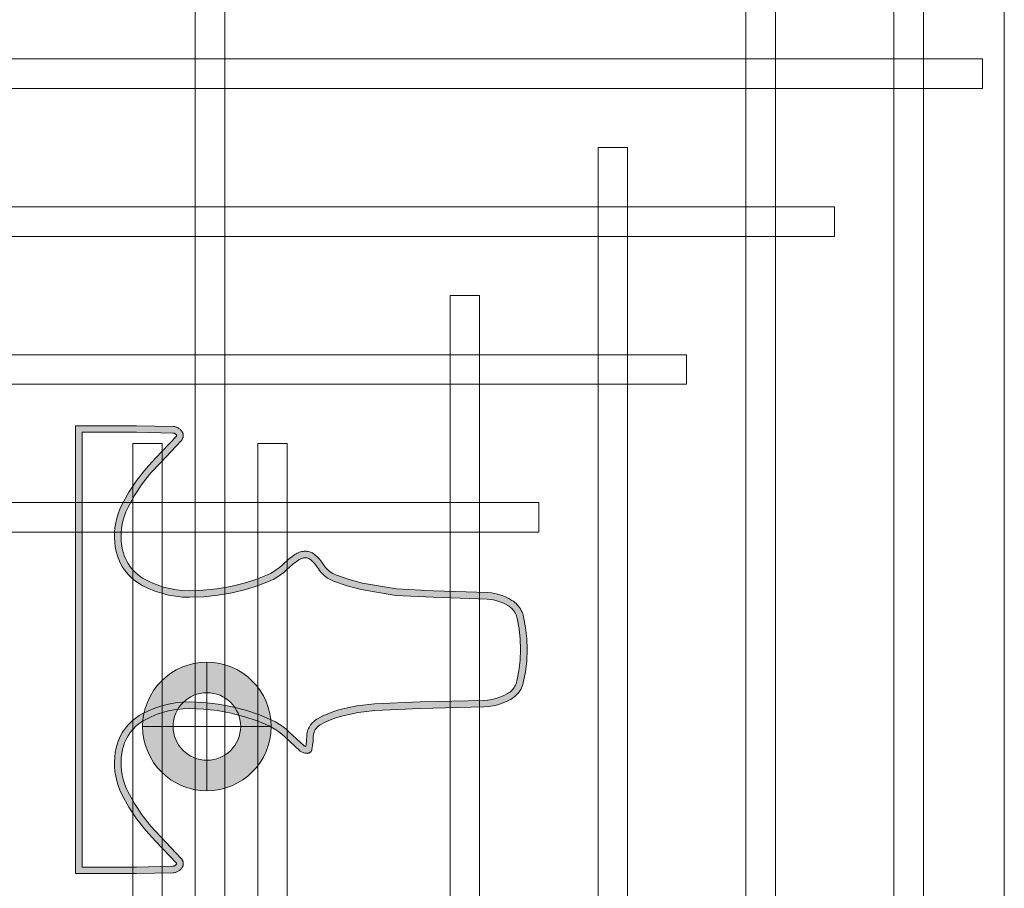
# Model space of a CAD drawing. Header units: millimetres. Extents: x -1097 to 37269, y -9172 to 9131.
# Tile 28 of 36: x 3402 to 3997, y 2493 to 3018. Entities that reach past the tile are written whole.
import ezdxf
from ezdxf.enums import TextEntityAlignment as Align

# ---------------------------------------------------------------- set-up
doc = ezdxf.new("R2010")
doc.units = ezdxf.units.MM
doc.layers.add('Ceiling', color=14, linetype='Continuous', lineweight=9)
doc.layers.add('Lighting (Ceiling)', color=160, linetype='Continuous', lineweight=15)
doc.layers.add('LIGHTING', color=6, linetype='Continuous', lineweight=20, true_color=0xff00ff)
doc.layers.add('RCP LAYOUT', color=9, linetype='Continuous', true_color=0x808080)
doc.styles.get("Standard").update_dxf_attribs({"font": 'arial.ttf'})

# ---------------------------------------------------------------- blocks, each defined once
blk = doc.blocks.new('cl')
at = {"layer": 'Lighting (Ceiling)'}
h = blk.add_hatch(color=0, dxfattribs=at)
h.dxf.hatch_style = 1
h.paths.add_polyline_path([(1.533, 0.03, 1), (-1.533, 0.03, 1)])
h.paths.add_polyline_path([(-0.806, 0.03, -1), (0.806, 0.03, -1)], flags=16)
at = {"layer": 'Lighting (Ceiling)', "color": 0}
for p, q in [((0, 1.562), (0, -1.503)), ((-1.533, 0.03), (1.533, 0.03))]:
    blk.add_line(p, q, dxfattribs=at)
for radius in [1.533, 0.806]:
    blk.add_circle((0, 0.03), radius, dxfattribs=at)
at = {"color": 0}
blk.add_attdef('NAME', text='', height=5, dxfattribs=at).set_placement((0.838, 2.713), align=Align.MIDDLE_CENTER)
blk = doc.blocks.new('A$Cbacd199c')
at = {"layer": 'LIGHTING', "ltscale": 0.25}
h = blk.add_hatch(color=256, dxfattribs=at)
h.dxf.hatch_style = 1
h.paths.add_polyline_path([(3496.36, 2767.73), (3496.48, 2767.59), (3496.6, 2767.44), (3496.71, 2767.29), (3496.74, 2767.23), (3496.76, 2767.17), (3496.78, 2767.11), (3496.78, 2767.05), (3496.78, 2766.98), (3496.77, 2766.92), (3496.75, 2766.86), (3496.72, 2766.8), (3496.68, 2766.75), (3484.04, 2753.33), (3478.17, 2747.01), (3472.74, 2740.12), (3467.89, 2732.81), (3463.66, 2725.15), (3462.45, 2722.51), (3461.43, 2719.8), (3460.6, 2717.03), (3459.96, 2714.21), (3459.52, 2711.35), (3459.27, 2708.47), (3459.22, 2705.58), (3459.38, 2702.7), (3459.72, 2699.83), (3460.27, 2696.99), (3460.79, 2695.02), (3461.44, 2693.09), (3462.21, 2691.2), (3463.11, 2689.37), (3464.12, 2687.6), (3465.25, 2685.9), (3466.49, 2684.28), (3467.83, 2682.74), (3469.27, 2681.3), (3470.81, 2679.95), (3472.43, 2678.7), (3474.12, 2677.56), (3475.9, 2676.53), (3479.72, 2674.65), (3483.67, 2673.04), (3487.73, 2671.71), (3491.87, 2670.67), (3496.07, 2669.92), (3500.32, 2669.47), (3504.59, 2669.32), (3513.16, 2669.61), (3521.68, 2670.5), (3530.23, 2671.97), (3538.66, 2674.01), (3546.04, 2676.34), (3553.24, 2679.18), (3555.43, 2680.23), (3557.54, 2681.44), (3559.55, 2682.8), (3561.45, 2684.31), (3563.12, 2685.84), (3566.72, 2689.09), (3570.51, 2691.9), (3570.9, 2692.15), (3571.34, 2692.38), (3571.79, 2692.59), (3572.25, 2692.76), (3572.73, 2692.91), (3573.21, 2693.02), (3573.7, 2693.1), (3574.19, 2693.15), (3574.69, 2693.17), (3575.03, 2693.15), (3575.36, 2693.12), (3575.69, 2693.06), (3576.02, 2692.98), (3576.33, 2692.87), (3576.64, 2692.75), (3576.94, 2692.6), (3577.23, 2692.43), (3577.5, 2692.24), (3577.76, 2692.03), (3579.06, 2690.82), (3580.26, 2689.52), (3581.36, 2688.14), (3582.43, 2686.55), (3583.1, 2685.55), (3583.94, 2684.49), (3584.85, 2683.49), (3585.83, 2682.56), (3586.88, 2681.7), (3587.98, 2680.91), (3589.14, 2680.21), (3590.35, 2679.6), (3591.59, 2679.07), (3599.84, 2676.24), (3608.32, 2673.96), (3629.18, 2670.47), (3651.83, 2669.32), (3684.48, 2668.25), (3686.41, 2668.05), (3688.32, 2667.72), (3690.21, 2667.25), (3692.05, 2666.65), (3693.84, 2665.93), (3695.58, 2665.08), (3697.26, 2664.11), (3697.91, 2663.66), (3698.54, 2663.18), (3699.13, 2662.65), (3699.69, 2662.09), (3700.21, 2661.49), (3700.68, 2660.86), (3701.12, 2660.2), (3701.51, 2659.51), (3701.85, 2658.8), (3702.14, 2658.07), (3702.39, 2657.32), (3702.58, 2656.57), (3703.73, 2650.32), (3704.42, 2644.02), (3704.65, 2637.69), (3704.4, 2631.26), (3703.64, 2624.88), (3702.38, 2618.56), (3702.16, 2617.8), (3701.9, 2617.04), (3701.57, 2616.3), (3701.2, 2615.59), (3700.78, 2614.9), (3700.31, 2614.24), (3699.8, 2613.62), (3699.24, 2613.03), (3698.65, 2612.48), (3698.01, 2611.97), (3697.35, 2611.51), (3696.65, 2611.09), (3694.41, 2609.96), (3692.08, 2609.01), (3689.7, 2608.23), (3687.25, 2607.64), (3684.77, 2607.23), (3682.24, 2607.01), (3643.84, 2606.04), (3616.3, 2604.96), (3605.75, 2603.66), (3595.38, 2601.41), (3591.74, 2600.31), (3588.2, 2598.98), (3584.76, 2597.41), (3581.44, 2595.61), (3580.72, 2595.15), (3580.03, 2594.65), (3579.38, 2594.09), (3578.76, 2593.5), (3578.19, 2592.86), (3577.67, 2592.18), (3577.19, 2591.47), (3576.77, 2590.73), (3576.39, 2589.96), (3576.07, 2589.17), (3575.81, 2588.36), (3575.6, 2587.53), (3575.45, 2586.68), (3575.36, 2585.83), (3575.25, 2582.66), (3575.01, 2580.36), (3574.8, 2579.11), (3574.57, 2579.18), (3574.36, 2579.27), (3574.15, 2579.38), (3573.95, 2579.49), (3573.76, 2579.62), (3573.58, 2579.77), (3564.76, 2587.9), (3562.96, 2589.55), (3560.95, 2591.17), (3558.82, 2592.65), (3556.6, 2593.98), (3554.29, 2595.15), (3546.85, 2598.28), (3539.21, 2600.86), (3530.6, 2603.1), (3521.85, 2604.74), (3513.25, 2605.72), (3504.6, 2606.04), (3500.32, 2605.89), (3496.07, 2605.44), (3491.87, 2604.7), (3487.73, 2603.65), (3483.67, 2602.32), (3479.72, 2600.71), (3475.9, 2598.83), (3474.12, 2597.8), (3472.43, 2596.66), (3470.81, 2595.41), (3469.27, 2594.07), (3467.83, 2592.62), (3466.49, 2591.08), (3465.25, 2589.46), (3464.12, 2587.76), (3463.11, 2585.99), (3462.21, 2584.16), (3461.44, 2582.28), (3460.79, 2580.34), (3460.27, 2578.37), (3459.72, 2575.54), (3459.38, 2572.67), (3459.22, 2569.78), (3459.27, 2566.89), (3459.52, 2564.01), (3459.96, 2561.15), (3460.6, 2558.33), (3461.43, 2555.56), (3462.45, 2552.85), (3463.66, 2550.21), (3467.89, 2542.55), (3472.74, 2535.24), (3478.17, 2528.35), (3484.04, 2522.03), (3496.66, 2508.64), (3496.7, 2508.59), (3496.73, 2508.53), (3496.76, 2508.47), (3496.77, 2508.41), (3496.78, 2508.35), (3496.78, 2508.28), (3496.77, 2508.22), (3496.75, 2508.16), (3496.72, 2508.1), (3496.6, 2507.92), (3496.48, 2507.77), (3496.36, 2507.64), (3496.22, 2507.51), (3496.08, 2507.39), (3495.93, 2507.28), (3495.77, 2507.18), (3495.6, 2507.09), (3495.43, 2507.01), (3495.25, 2506.95), (3495.06, 2506.9), (3494.88, 2506.86), (3494.69, 2506.83), (3494.47, 2506.81), (3472.53, 2506.33), (3439.59, 2506.33), (3439.59, 2769.03), (3472.53, 2769.03), (3494.47, 2768.55), (3494.69, 2768.53), (3494.88, 2768.51), (3495.06, 2768.47), (3495.25, 2768.41), (3495.43, 2768.35), (3495.6, 2768.27), (3495.77, 2768.18), (3495.93, 2768.08), (3496.08, 2767.97), (3496.22, 2767.85)], flags=16)
h.paths.add_polyline_path([(3497.74, 2771.63), (3497.33, 2771.85), (3496.91, 2772.03), (3496.48, 2772.19), (3496.04, 2772.32), (3495.59, 2772.42), (3495.13, 2772.48), (3494.67, 2772.52), (3472.57, 2773), (3435.63, 2773), (3435.63, 2502.36), (3472.57, 2502.36), (3494.67, 2502.84), (3495.13, 2502.88), (3495.59, 2502.95), (3496.04, 2503.05), (3496.48, 2503.17), (3496.91, 2503.33), (3497.33, 2503.52), (3497.74, 2503.73), (3498.13, 2503.97), (3498.5, 2504.24), (3498.86, 2504.54), (3499.19, 2504.85), (3499.5, 2505.19), (3499.79, 2505.55), (3500.05, 2505.93), (3500.2, 2506.19), (3500.34, 2506.46), (3500.46, 2506.73), (3500.56, 2507.02), (3500.64, 2507.31), (3500.7, 2507.61), (3500.73, 2507.91), (3500.75, 2508.21), (3500.75, 2508.51), (3500.73, 2508.81), (3500.68, 2509.11), (3500.62, 2509.41), (3500.54, 2509.7), (3500.43, 2509.98), (3500.31, 2510.26), (3500.17, 2510.53), (3500.01, 2510.79), (3499.83, 2511.03), (3499.64, 2511.27), (3486.94, 2524.75), (3481.18, 2530.94), (3475.95, 2537.57), (3471.28, 2544.61), (3467.21, 2552), (3466.12, 2554.38), (3465.19, 2556.83), (3464.44, 2559.34), (3463.86, 2561.89), (3463.46, 2564.48), (3463.24, 2567.09), (3463.2, 2569.71), (3463.33, 2572.32), (3463.65, 2574.92), (3464.14, 2577.49), (3464.6, 2579.21), (3465.16, 2580.89), (3465.83, 2582.53), (3466.62, 2584.13), (3467.5, 2585.67), (3468.49, 2587.15), (3469.57, 2588.57), (3470.74, 2589.91), (3472, 2591.17), (3473.33, 2592.35), (3474.75, 2593.44), (3476.23, 2594.43), (3477.77, 2595.33), (3481.35, 2597.09), (3485.04, 2598.6), (3488.83, 2599.84), (3492.7, 2600.81), (3496.63, 2601.51), (3500.6, 2601.93), (3504.59, 2602.07), (3512.95, 2601.76), (3521.26, 2600.81), (3529.73, 2599.22), (3538.07, 2597.05), (3545.45, 2594.56), (3552.62, 2591.55), (3554.69, 2590.5), (3556.67, 2589.31), (3558.57, 2587.99), (3560.37, 2586.55), (3562.07, 2584.98), (3570.99, 2576.75), (3571.39, 2576.43), (3571.82, 2576.14), (3572.26, 2575.88), (3572.72, 2575.65), (3573.2, 2575.46), (3573.68, 2575.3), (3574.18, 2575.17), (3574.69, 2575.08), (3575.2, 2575.03), (3575.72, 2575.01), (3575.91, 2575.01), (3576.1, 2575.03), (3576.29, 2575.07), (3576.48, 2575.11), (3576.67, 2575.17), (3576.85, 2575.24), (3577.02, 2575.32), (3577.19, 2575.42), (3577.35, 2575.52), (3577.51, 2575.64), (3577.66, 2575.77), (3577.79, 2575.9), (3577.92, 2576.05), (3578.04, 2576.2), (3578.14, 2576.36), (3578.24, 2576.53), (3578.32, 2576.7), (3578.39, 2576.88), (3578.45, 2577.06), (3578.5, 2577.25), (3578.95, 2579.81), (3579.22, 2582.39), (3579.33, 2585.56), (3579.39, 2586.13), (3579.49, 2586.7), (3579.63, 2587.26), (3579.81, 2587.81), (3580.02, 2588.35), (3580.28, 2588.87), (3580.57, 2589.38), (3580.89, 2589.86), (3581.24, 2590.32), (3581.63, 2590.75), (3582.05, 2591.15), (3582.49, 2591.53), (3582.96, 2591.87), (3583.45, 2592.19), (3586.53, 2593.86), (3589.73, 2595.31), (3593.01, 2596.55), (3596.37, 2597.56), (3606.42, 2599.74), (3616.63, 2601), (3643.96, 2602.07), (3682.47, 2603.04), (3685.27, 2603.29), (3688.05, 2603.75), (3690.78, 2604.41), (3693.45, 2605.28), (3696.05, 2606.35), (3698.56, 2607.61), (3699.5, 2608.17), (3700.39, 2608.79), (3701.24, 2609.47), (3702.03, 2610.2), (3702.78, 2610.99), (3703.47, 2611.83), (3704.1, 2612.71), (3704.66, 2613.63), (3705.16, 2614.59), (3705.59, 2615.58), (3705.95, 2616.6), (3706.24, 2617.64), (3707.56, 2624.25), (3708.36, 2630.95), (3708.62, 2637.68), (3708.38, 2644.31), (3707.66, 2650.9), (3706.46, 2657.42), (3706.2, 2658.44), (3705.88, 2659.43), (3705.48, 2660.41), (3705.03, 2661.36), (3704.51, 2662.27), (3703.93, 2663.15), (3703.29, 2663.99), (3702.6, 2664.78), (3701.86, 2665.53), (3701.08, 2666.23), (3700.24, 2666.88), (3699.37, 2667.47), (3697.45, 2668.58), (3695.46, 2669.56), (3693.41, 2670.39), (3691.3, 2671.07), (3689.14, 2671.6), (3686.96, 2671.98), (3684.75, 2672.21), (3652, 2673.29), (3629.61, 2674.43), (3609.17, 2677.84), (3601.01, 2680.04), (3593.01, 2682.78), (3592.03, 2683.2), (3591.07, 2683.68), (3590.16, 2684.24), (3589.29, 2684.85), (3588.46, 2685.53), (3587.69, 2686.27), (3586.97, 2687.06), (3586.31, 2687.89), (3585.72, 2688.78), (3584.56, 2690.49), (3583.27, 2692.11), (3581.87, 2693.63), (3580.35, 2695.04), (3579.87, 2695.42), (3579.37, 2695.77), (3578.84, 2696.09), (3578.28, 2696.36), (3577.71, 2696.6), (3577.13, 2696.79), (3576.53, 2696.94), (3575.92, 2697.05), (3575.31, 2697.12), (3574.69, 2697.14), (3573.93, 2697.11), (3573.18, 2697.04), (3572.43, 2696.92), (3571.7, 2696.74), (3570.97, 2696.52), (3570.26, 2696.26), (3569.57, 2695.94), (3568.91, 2695.58), (3568.27, 2695.18), (3564.2, 2692.16), (3560.44, 2688.78), (3558.87, 2687.33), (3557.2, 2686.01), (3555.43, 2684.81), (3553.58, 2683.75), (3551.66, 2682.82), (3544.71, 2680.08), (3537.59, 2677.84), (3529.42, 2675.86), (3521.14, 2674.43), (3512.89, 2673.58), (3504.59, 2673.29), (3500.6, 2673.43), (3496.63, 2673.85), (3492.7, 2674.55), (3488.83, 2675.52), (3485.04, 2676.77), (3481.35, 2678.27), (3477.77, 2680.03), (3476.23, 2680.93), (3474.75, 2681.93), (3473.33, 2683.01), (3472, 2684.19), (3470.74, 2685.45), (3469.57, 2686.79), (3468.49, 2688.21), (3467.5, 2689.69), (3466.62, 2691.23), (3465.83, 2692.83), (3465.16, 2694.47), (3464.6, 2696.16), (3464.14, 2697.87), (3463.65, 2700.44), (3463.33, 2703.04), (3463.2, 2705.66), (3463.24, 2708.27), (3463.46, 2710.88), (3463.86, 2713.47), (3464.44, 2716.02), (3465.19, 2718.53), (3466.12, 2720.98), (3467.21, 2723.37), (3471.28, 2730.75), (3475.95, 2737.79), (3481.18, 2744.42), (3486.94, 2750.62), (3499.64, 2764.09), (3499.83, 2764.33), (3500.01, 2764.58), (3500.17, 2764.83), (3500.31, 2765.1), (3500.43, 2765.38), (3500.54, 2765.66), (3500.62, 2765.95), (3500.68, 2766.25), (3500.73, 2766.55), (3500.75, 2766.85), (3500.75, 2767.15), (3500.73, 2767.45), (3500.7, 2767.75), (3500.64, 2768.05), (3500.56, 2768.34), (3500.46, 2768.63), (3500.34, 2768.91), (3500.2, 2769.18), (3500.05, 2769.44), (3499.79, 2769.81), (3499.5, 2770.17), (3499.19, 2770.51), (3498.86, 2770.83), (3498.5, 2771.12), (3498.13, 2771.39)])
at = {"layer": 'LIGHTING'}
for points in [[(3497.74, 2771.63), (3497.33, 2771.85), (3496.91, 2772.03), (3496.48, 2772.19), (3496.04, 2772.32), (3495.59, 2772.42), (3495.13, 2772.48), (3494.67, 2772.52), (3472.57, 2773), (3435.63, 2773), (3435.63, 2502.36), (3472.57, 2502.36), (3494.67, 2502.84), (3495.13, 2502.88), (3495.59, 2502.95), (3496.04, 2503.05), (3496.48, 2503.17), (3496.91, 2503.33), (3497.33, 2503.52), (3497.74, 2503.73), (3498.13, 2503.97), (3498.5, 2504.24), (3498.86, 2504.54), (3499.19, 2504.85), (3499.5, 2505.19), (3499.79, 2505.55), (3500.05, 2505.93), (3500.2, 2506.19), (3500.34, 2506.46), (3500.46, 2506.73), (3500.56, 2507.02), (3500.64, 2507.31), (3500.7, 2507.61), (3500.73, 2507.91), (3500.75, 2508.21), (3500.75, 2508.51), (3500.73, 2508.81), (3500.68, 2509.11), (3500.62, 2509.41), (3500.54, 2509.7), (3500.43, 2509.98), (3500.31, 2510.26), (3500.17, 2510.53), (3500.01, 2510.79), (3499.83, 2511.03), (3499.64, 2511.27), (3486.94, 2524.75), (3481.18, 2530.94), (3475.95, 2537.57), (3471.28, 2544.61), (3467.21, 2552), (3466.12, 2554.38), (3465.19, 2556.83), (3464.44, 2559.34), (3463.86, 2561.89), (3463.46, 2564.48), (3463.24, 2567.09), (3463.2, 2569.71), (3463.33, 2572.32), (3463.65, 2574.92), (3464.14, 2577.49), (3464.6, 2579.21), (3465.16, 2580.89), (3465.83, 2582.53), (3466.62, 2584.13), (3467.5, 2585.67), (3468.49, 2587.15), (3469.57, 2588.57), (3470.74, 2589.91), (3472, 2591.17), (3473.33, 2592.35), (3474.75, 2593.44), (3476.23, 2594.43), (3477.77, 2595.33), (3481.35, 2597.09), (3485.04, 2598.6), (3488.83, 2599.84), (3492.7, 2600.81), (3496.63, 2601.51), (3500.6, 2601.93), (3504.59, 2602.07), (3512.95, 2601.76), (3521.26, 2600.81), (3529.73, 2599.22), (3538.07, 2597.05), (3545.45, 2594.56), (3552.62, 2591.55), (3554.69, 2590.5), (3556.67, 2589.31), (3558.57, 2587.99), (3560.37, 2586.55), (3562.07, 2584.98), (3570.99, 2576.75), (3571.39, 2576.43), (3571.82, 2576.14), (3572.26, 2575.88), (3572.72, 2575.65), (3573.2, 2575.46), (3573.68, 2575.3), (3574.18, 2575.17), (3574.69, 2575.08), (3575.2, 2575.03), (3575.72, 2575.01), (3575.91, 2575.01), (3576.1, 2575.03), (3576.29, 2575.07), (3576.48, 2575.11), (3576.67, 2575.17), (3576.85, 2575.24), (3577.02, 2575.32), (3577.19, 2575.42), (3577.35, 2575.52), (3577.51, 2575.64), (3577.66, 2575.77), (3577.79, 2575.9), (3577.92, 2576.05), (3578.04, 2576.2), (3578.14, 2576.36), (3578.24, 2576.53), (3578.32, 2576.7), (3578.39, 2576.88), (3578.45, 2577.06), (3578.5, 2577.25), (3578.95, 2579.81), (3579.22, 2582.39), (3579.33, 2585.56), (3579.39, 2586.13), (3579.49, 2586.7), (3579.63, 2587.26), (3579.81, 2587.81), (3580.02, 2588.35), (3580.28, 2588.87), (3580.57, 2589.38), (3580.89, 2589.86), (3581.24, 2590.32), (3581.63, 2590.75), (3582.05, 2591.15), (3582.49, 2591.53), (3582.96, 2591.87), (3583.45, 2592.19), (3586.53, 2593.86), (3589.73, 2595.31), (3593.01, 2596.55), (3596.37, 2597.56), (3606.42, 2599.74), (3616.63, 2601), (3643.96, 2602.07), (3682.47, 2603.04), (3685.27, 2603.29), (3688.05, 2603.75), (3690.78, 2604.41), (3693.45, 2605.28), (3696.05, 2606.35), (3698.56, 2607.61), (3699.5, 2608.17), (3700.39, 2608.79), (3701.24, 2609.47), (3702.03, 2610.2), (3702.78, 2610.99), (3703.47, 2611.83), (3704.1, 2612.71), (3704.66, 2613.63), (3705.16, 2614.59), (3705.59, 2615.58), (3705.95, 2616.6), (3706.24, 2617.64), (3707.56, 2624.25), (3708.36, 2630.95), (3708.62, 2637.68), (3708.38, 2644.31), (3707.66, 2650.9), (3706.46, 2657.42), (3706.2, 2658.44), (3705.88, 2659.43), (3705.48, 2660.41), (3705.03, 2661.36), (3704.51, 2662.27), (3703.93, 2663.15), (3703.29, 2663.99), (3702.6, 2664.78), (3701.86, 2665.53), (3701.08, 2666.23), (3700.24, 2666.88), (3699.37, 2667.47), (3697.45, 2668.58), (3695.46, 2669.56), (3693.41, 2670.39), (3691.3, 2671.07), (3689.14, 2671.6), (3686.96, 2671.98), (3684.75, 2672.21), (3652, 2673.29), (3629.61, 2674.43), (3609.17, 2677.84), (3601.01, 2680.04), (3593.01, 2682.78), (3592.03, 2683.2), (3591.07, 2683.68), (3590.16, 2684.24), (3589.29, 2684.85), (3588.46, 2685.53), (3587.69, 2686.27), (3586.97, 2687.06), (3586.31, 2687.89), (3585.72, 2688.78), (3584.56, 2690.49), (3583.27, 2692.11), (3581.87, 2693.63), (3580.35, 2695.04), (3579.87, 2695.42), (3579.37, 2695.77), (3578.84, 2696.09), (3578.28, 2696.36), (3577.71, 2696.6), (3577.13, 2696.79), (3576.53, 2696.94), (3575.92, 2697.05), (3575.31, 2697.12), (3574.69, 2697.14), (3573.93, 2697.11), (3573.18, 2697.04), (3572.43, 2696.92), (3571.7, 2696.74), (3570.97, 2696.52), (3570.26, 2696.26), (3569.57, 2695.94), (3568.91, 2695.58), (3568.27, 2695.18), (3564.2, 2692.16), (3560.44, 2688.78), (3558.87, 2687.33), (3557.2, 2686.01), (3555.43, 2684.81), (3553.58, 2683.75), (3551.66, 2682.82), (3544.71, 2680.08), (3537.59, 2677.84), (3529.42, 2675.86), (3521.14, 2674.43), (3512.89, 2673.58), (3504.59, 2673.29), (3500.6, 2673.43), (3496.63, 2673.85), (3492.7, 2674.55), (3488.83, 2675.52), (3485.04, 2676.77), (3481.35, 2678.27), (3477.77, 2680.03), (3476.23, 2680.93), (3474.75, 2681.93), (3473.33, 2683.01), (3472, 2684.19), (3470.74, 2685.45), (3469.57, 2686.79), (3468.49, 2688.21), (3467.5, 2689.69), (3466.62, 2691.23), (3465.83, 2692.83), (3465.16, 2694.47), (3464.6, 2696.16), (3464.14, 2697.87), (3463.65, 2700.44), (3463.33, 2703.04), (3463.2, 2705.66), (3463.24, 2708.27), (3463.46, 2710.88), (3463.86, 2713.47), (3464.44, 2716.02), (3465.19, 2718.53), (3466.12, 2720.98), (3467.21, 2723.37), (3471.28, 2730.75), (3475.95, 2737.79), (3481.18, 2744.42), (3486.94, 2750.62), (3499.64, 2764.09), (3499.83, 2764.33), (3500.01, 2764.58), (3500.17, 2764.83), (3500.31, 2765.1), (3500.43, 2765.38), (3500.54, 2765.66), (3500.62, 2765.95), (3500.68, 2766.25), (3500.73, 2766.55), (3500.75, 2766.85), (3500.75, 2767.15), (3500.73, 2767.45), (3500.7, 2767.75), (3500.64, 2768.05), (3500.56, 2768.34), (3500.46, 2768.63), (3500.34, 2768.91), (3500.2, 2769.18), (3500.05, 2769.44), (3499.79, 2769.81), (3499.5, 2770.17), (3499.19, 2770.51), (3498.86, 2770.83), (3498.5, 2771.12), (3498.13, 2771.39)], [(3496.36, 2767.73), (3496.48, 2767.59), (3496.6, 2767.44), (3496.71, 2767.29), (3496.74, 2767.23), (3496.76, 2767.17), (3496.78, 2767.11), (3496.78, 2767.05), (3496.78, 2766.98), (3496.77, 2766.92), (3496.75, 2766.86), (3496.72, 2766.8), (3496.68, 2766.75), (3484.04, 2753.33), (3478.17, 2747.01), (3472.74, 2740.12), (3467.89, 2732.81), (3463.66, 2725.15), (3462.45, 2722.51), (3461.43, 2719.8), (3460.6, 2717.03), (3459.96, 2714.21), (3459.52, 2711.35), (3459.27, 2708.47), (3459.22, 2705.58), (3459.38, 2702.7), (3459.72, 2699.83), (3460.27, 2696.99), (3460.79, 2695.02), (3461.44, 2693.09), (3462.21, 2691.2), (3463.11, 2689.37), (3464.12, 2687.6), (3465.25, 2685.9), (3466.49, 2684.28), (3467.83, 2682.74), (3469.27, 2681.3), (3470.81, 2679.95), (3472.43, 2678.7), (3474.12, 2677.56), (3475.9, 2676.53), (3479.72, 2674.65), (3483.67, 2673.04), (3487.73, 2671.71), (3491.87, 2670.67), (3496.07, 2669.92), (3500.32, 2669.47), (3504.59, 2669.32), (3513.16, 2669.61), (3521.68, 2670.5), (3530.23, 2671.97), (3538.66, 2674.01), (3546.04, 2676.34), (3553.24, 2679.18), (3555.43, 2680.23), (3557.54, 2681.44), (3559.55, 2682.8), (3561.45, 2684.31), (3563.12, 2685.84), (3566.72, 2689.09), (3570.51, 2691.9), (3570.9, 2692.15), (3571.34, 2692.38), (3571.79, 2692.59), (3572.25, 2692.76), (3572.73, 2692.91), (3573.21, 2693.02), (3573.7, 2693.1), (3574.19, 2693.15), (3574.69, 2693.17), (3575.03, 2693.15), (3575.36, 2693.12), (3575.69, 2693.06), (3576.02, 2692.98), (3576.33, 2692.87), (3576.64, 2692.75), (3576.94, 2692.6), (3577.23, 2692.43), (3577.5, 2692.24), (3577.76, 2692.03), (3579.06, 2690.82), (3580.26, 2689.52), (3581.36, 2688.14), (3582.43, 2686.55), (3583.1, 2685.55), (3583.94, 2684.49), (3584.85, 2683.49), (3585.83, 2682.56), (3586.88, 2681.7), (3587.98, 2680.91), (3589.14, 2680.21), (3590.35, 2679.6), (3591.59, 2679.07), (3599.84, 2676.24), (3608.32, 2673.96), (3629.18, 2670.47), (3651.83, 2669.32), (3684.48, 2668.25), (3686.41, 2668.05), (3688.32, 2667.72), (3690.21, 2667.25), (3692.05, 2666.65), (3693.84, 2665.93), (3695.58, 2665.08), (3697.26, 2664.11), (3697.91, 2663.66), (3698.54, 2663.18), (3699.13, 2662.65), (3699.69, 2662.09), (3700.21, 2661.49), (3700.68, 2660.86), (3701.12, 2660.2), (3701.51, 2659.51), (3701.85, 2658.8), (3702.14, 2658.07), (3702.39, 2657.32), (3702.58, 2656.57), (3703.73, 2650.32), (3704.42, 2644.02), (3704.65, 2637.69), (3704.4, 2631.26), (3703.64, 2624.88), (3702.38, 2618.56), (3702.16, 2617.8), (3701.9, 2617.04), (3701.57, 2616.3), (3701.2, 2615.59), (3700.78, 2614.9), (3700.31, 2614.24), (3699.8, 2613.62), (3699.24, 2613.03), (3698.65, 2612.48), (3698.01, 2611.97), (3697.35, 2611.51), (3696.65, 2611.09), (3694.41, 2609.96), (3692.08, 2609.01), (3689.7, 2608.23), (3687.25, 2607.64), (3684.77, 2607.23), (3682.24, 2607.01), (3643.84, 2606.04), (3616.3, 2604.96), (3605.75, 2603.66), (3595.38, 2601.41), (3591.74, 2600.31), (3588.2, 2598.98), (3584.76, 2597.41), (3581.44, 2595.61), (3580.72, 2595.15), (3580.03, 2594.65), (3579.38, 2594.09), (3578.76, 2593.5), (3578.19, 2592.86), (3577.67, 2592.18), (3577.19, 2591.47), (3576.77, 2590.73), (3576.39, 2589.96), (3576.07, 2589.17), (3575.81, 2588.36), (3575.6, 2587.53), (3575.45, 2586.68), (3575.36, 2585.83), (3575.25, 2582.66), (3575.01, 2580.36), (3574.8, 2579.11), (3574.57, 2579.18), (3574.36, 2579.27), (3574.15, 2579.38), (3573.95, 2579.49), (3573.76, 2579.62), (3573.58, 2579.77), (3564.76, 2587.9), (3562.96, 2589.55), (3560.95, 2591.17), (3558.82, 2592.65), (3556.6, 2593.98), (3554.29, 2595.15), (3546.85, 2598.28), (3539.21, 2600.86), (3530.6, 2603.1), (3521.85, 2604.74), (3513.25, 2605.72), (3504.6, 2606.04), (3500.32, 2605.89), (3496.07, 2605.44), (3491.87, 2604.7), (3487.73, 2603.65), (3483.67, 2602.32), (3479.72, 2600.71), (3475.9, 2598.83), (3474.12, 2597.8), (3472.43, 2596.66), (3470.81, 2595.41), (3469.27, 2594.07), (3467.83, 2592.62), (3466.49, 2591.08), (3465.25, 2589.46), (3464.12, 2587.76), (3463.11, 2585.99), (3462.21, 2584.16), (3461.44, 2582.28), (3460.79, 2580.34), (3460.27, 2578.37), (3459.72, 2575.54), (3459.38, 2572.67), (3459.22, 2569.78), (3459.27, 2566.89), (3459.52, 2564.01), (3459.96, 2561.15), (3460.6, 2558.33), (3461.43, 2555.56), (3462.45, 2552.85), (3463.66, 2550.21), (3467.89, 2542.55), (3472.74, 2535.24), (3478.17, 2528.35), (3484.04, 2522.03), (3496.66, 2508.64), (3496.7, 2508.59), (3496.73, 2508.53), (3496.76, 2508.47), (3496.77, 2508.41), (3496.78, 2508.35), (3496.78, 2508.28), (3496.77, 2508.22), (3496.75, 2508.16), (3496.72, 2508.1), (3496.6, 2507.92), (3496.48, 2507.77), (3496.36, 2507.64), (3496.22, 2507.51), (3496.08, 2507.39), (3495.93, 2507.28), (3495.77, 2507.18), (3495.6, 2507.09), (3495.43, 2507.01), (3495.25, 2506.95), (3495.06, 2506.9), (3494.88, 2506.86), (3494.69, 2506.83), (3494.47, 2506.81), (3472.53, 2506.33), (3439.59, 2506.33), (3439.59, 2769.03), (3472.53, 2769.03), (3494.47, 2768.55), (3494.69, 2768.53), (3494.88, 2768.51), (3495.06, 2768.47), (3495.25, 2768.41), (3495.43, 2768.35), (3495.6, 2768.27), (3495.77, 2768.18), (3495.93, 2768.08), (3496.08, 2767.97), (3496.22, 2767.85)]]:
    blk.add_lwpolyline(points, close=True, dxfattribs=at)
at = {"layer": 'LIGHTING', "xscale": 25.32885420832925, "yscale": 25.32885420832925, "zscale": 25.32885420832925}
blk.add_blockref('cl', (3515.05, 2590.5), dxfattribs=at)
blk = doc.blocks.new('ceiling inst 2')
at = {"color": 8, "lineweight": 0, "ltscale": 0.25, "true_color": 0x808080}
blk.add_lwpolyline([(1722743.061, -79105.617), (1722780.851, -79105.617), (1722780.851, -79060.793), (1722743.061, -79060.793)], close=True, dxfattribs=at)
at = {"layer": 'Ceiling', "color": 8, "lineweight": 0, "ltscale": 0.25, "true_color": 0x808080}
for points in [[(1722761.604, -79108.617), (1722762.308, -79108.617), (1722762.308, -79057.793), (1722761.604, -79057.793)], [(1722744.986, -79105.098), (1722745.69, -79105.098), (1722745.69, -79061.312), (1722744.986, -79061.312)], [(1722748.505, -79101.58), (1722749.208, -79101.58), (1722749.208, -79064.83), (1722748.505, -79064.83)], [(1722752.023, -79098.062), (1722752.726, -79098.062), (1722752.726, -79068.348), (1722752.023, -79068.348)], [(1722756.248, -79094.544), (1722755.545, -79094.544), (1722755.545, -79071.866), (1722756.248, -79071.866)], [(1722760.822, -79091.026), (1722760.118, -79091.026), (1722760.118, -79075.385), (1722760.822, -79075.385)], [(1722763.094, -79091.026), (1722763.797, -79091.026), (1722763.797, -79075.385), (1722763.094, -79075.385)], [(1722769.778, -79089.618), (1722769.778, -79088.915), (1722754.137, -79088.915), (1722754.137, -79089.618)], [(1722773.297, -79093.136), (1722773.297, -79092.433), (1722750.619, -79092.433), (1722750.619, -79093.136)], [(1722776.815, -79096.655), (1722776.815, -79095.951), (1722747.101, -79095.951), (1722747.101, -79096.655)], [(1722780.333, -79100.173), (1722780.333, -79099.469), (1722743.583, -79099.469), (1722743.583, -79100.173)]]:
    blk.add_lwpolyline(points, close=True, dxfattribs=at)
blk = doc.blocks.new('grid 2')
at = {"color": 8, "true_color": 0x808080, "rotation": 180}
blk.add_blockref('ceiling inst 2', (3444354.934, -157847.453), dxfattribs=at)
blk = doc.blocks.new('IRISH HOUSE-RCP LAYOUT')
at = {"xscale": 25.4, "yscale": 25.4, "zscale": 25.4}
blk.add_blockref('grid 2', (-43724944.67, 2003175.56), dxfattribs=at)

msp = doc.modelspace()

# ---------------------------------------------------------------- block references
msp.add_blockref('A$Cbacd199c', (0, 0))
at = {"layer": 'RCP LAYOUT'}
msp.add_blockref('IRISH HOUSE-RCP LAYOUT', (0, 0), dxfattribs=at)

doc.saveas('drawing.dxf')
